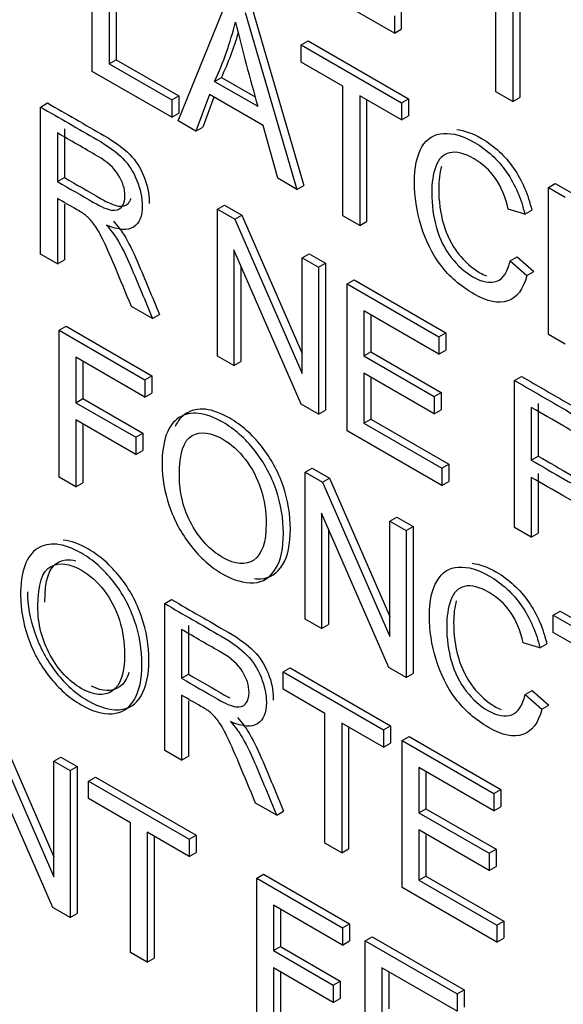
# Model space of a CAD drawing. Header units: inches. Extents: x 1 to 240, y -1 to 159.
# Tile 89 of 111: x 225.119 to 225.395, y 120.398 to 120.898. Entities that reach past the tile are written whole.
import ezdxf

# ---------------------------------------------------------------- set-up
doc = ezdxf.new("R2010")
doc.units = ezdxf.units.IN
doc.header["$MEASUREMENT"] = 0
doc.layers.add('Default', color=7, linetype='Continuous')
doc.layers.add('LAB20180', color=7, linetype='Continuous')

# ---------------------------------------------------------------- blocks, each defined once
blk = doc.blocks.new('SE1')
at = {"layer": 'LAB20180', "color": 7, "linetype": 'Continuous'}
for p, q in [((225.1553905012, 120.871577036), (225.1553905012, 120.9462693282)), ((225.1639119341, 120.9413494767), (225.1639119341, 120.8754532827)), ((225.167447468, 120.9433907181), (225.167447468, 120.8774945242)), ((225.3603352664, 120.8612130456), (225.3603352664, 120.9271589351)), ((225.3688566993, 120.9222390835), (225.3688566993, 120.8562931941)), ((225.3723922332, 120.920197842), (225.3723922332, 120.8583344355)), ((225.308733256, 120.8910054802), (225.268321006, 120.9143375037)), ((225.1989444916, 120.8464311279), (225.223605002, 120.9068856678)), ((225.2330302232, 120.9014440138), (225.2592831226, 120.8115946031)), ((225.2365657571, 120.9034852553), (225.2628186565, 120.8136358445)), ((225.3122687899, 120.90184282), (225.3122687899, 120.8930467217)), ((225.308733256, 120.8998015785), (225.308733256, 120.8910054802)), ((225.308733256, 120.8910054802), (225.3122687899, 120.8930467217)), ((225.261391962, 120.8850693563), (225.2649274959, 120.8871105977)), ((225.2649274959, 120.8871105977), (225.3159269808, 120.8576660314)), ((225.261391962, 120.8763229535), (225.261391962, 120.8850693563)), ((225.261391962, 120.8850693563), (225.3123914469, 120.85562479)), ((225.1639119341, 120.8754532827), (225.167447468, 120.8774945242)), ((225.1639119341, 120.8754532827), (225.1958027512, 120.8570411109)), ((225.167447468, 120.8774945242), (225.1993382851, 120.8590823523)), ((225.2826094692, 120.86407302), (225.261391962, 120.8763229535)), ((225.1958027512, 120.8482450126), (225.1553905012, 120.871577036)), ((225.2174506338, 120.8664584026), (225.2209861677, 120.868499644)), ((225.2174506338, 120.8664584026), (225.2393567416, 120.8538109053)), ((225.2209861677, 120.868499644), (225.2380479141, 120.8586490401)), ((225.2826094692, 120.7981271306), (225.2826094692, 120.86407302)), ((225.3688566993, 120.8562931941), (225.3603352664, 120.8612130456)), ((225.1291376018, 120.8534655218), (225.1326731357, 120.8555067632)), ((225.1958027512, 120.8570411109), (225.1993382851, 120.8590823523)), ((225.1958027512, 120.8570411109), (225.1958027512, 120.8482450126)), ((225.1993382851, 120.8590823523), (225.1993382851, 120.8502862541)), ((225.2148683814, 120.859848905), (225.2079393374, 120.8412379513)), ((225.2171528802, 120.858529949), (225.2114748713, 120.8432791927)), ((225.2421111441, 120.8441202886), (225.2148683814, 120.859848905)), ((225.3123914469, 120.8468783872), (225.2911309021, 120.8591531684)), ((225.2911309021, 120.8591531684), (225.2911309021, 120.793207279)), ((225.294666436, 120.8571119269), (225.294666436, 120.7952485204)), ((225.3123914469, 120.85562479), (225.3159269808, 120.8576660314)), ((225.3123914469, 120.85562479), (225.3123914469, 120.8468783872)), ((225.3159269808, 120.8576660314), (225.3159269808, 120.8489196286)), ((225.3688566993, 120.8562931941), (225.3723922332, 120.8583344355)), ((225.1291376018, 120.7787732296), (225.1291376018, 120.8534655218)), ((225.1958027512, 120.8482450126), (225.1993382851, 120.8502862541)), ((225.2079393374, 120.8412379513), (225.1989444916, 120.8464311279)), ((225.3123914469, 120.8468783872), (225.3159269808, 120.8489196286)), ((225.1411945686, 120.8423374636), (225.1411945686, 120.8176388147)), ((225.2079393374, 120.8412379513), (225.2114748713, 120.8432791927)), ((225.249513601, 120.817235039), (225.2421111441, 120.8441202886)), ((225.1376590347, 120.8402962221), (225.1376590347, 120.8155975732)), ((225.1376590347, 120.8155975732), (225.1411945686, 120.8176388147)), ((225.2592831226, 120.8115946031), (225.249513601, 120.817235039)), ((225.2592831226, 120.8115946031), (225.2628186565, 120.8136358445)), ((225.386932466, 120.8125885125), (225.3904679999, 120.814629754)), ((225.386932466, 120.7378962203), (225.386932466, 120.8125885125)), ((225.386932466, 120.8125885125), (225.3954108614, 120.8076935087)), ((225.3904679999, 120.814629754), (225.3989463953, 120.8097347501)), ((225.1376590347, 120.8070002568), (225.1376590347, 120.773853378)), ((225.1411945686, 120.8041274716), (225.1411945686, 120.7758946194)), ((225.2189999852, 120.8015834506), (225.2225355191, 120.803624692)), ((225.2189999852, 120.7268911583), (225.2189999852, 120.8015834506)), ((225.2189999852, 120.8015834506), (225.2277796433, 120.7965145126)), ((225.2225355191, 120.803624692), (225.2313151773, 120.798555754)), ((225.3749249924, 120.7990464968), (225.3665757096, 120.8015809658)), ((225.3749249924, 120.7990464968), (225.3784605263, 120.8010877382)), ((225.2277796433, 120.7965145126), (225.2313151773, 120.798555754)), ((225.2277796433, 120.7965145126), (225.2619944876, 120.7180205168)), ((225.2313151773, 120.798555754), (225.2619944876, 120.7281728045)), ((225.2911309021, 120.793207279), (225.2826094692, 120.7981271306)), ((225.2911309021, 120.793207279), (225.294666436, 120.7952485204)), ((225.261391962, 120.7024161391), (225.2272201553, 120.7808355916)), ((225.2272201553, 120.7808355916), (225.2272201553, 120.7221452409)), ((225.1376590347, 120.773853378), (225.1291376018, 120.7787732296)), ((225.1376590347, 120.773853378), (225.1411945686, 120.7758946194)), ((225.2619944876, 120.776760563), (225.2655300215, 120.7788018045)), ((225.2619944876, 120.7180205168), (225.2619944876, 120.776760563)), ((225.2619944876, 120.776760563), (225.2701716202, 120.7720394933)), ((225.2655300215, 120.7788018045), (225.2737071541, 120.7740807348)), ((225.367479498, 120.7753169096), (225.3710150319, 120.7773581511)), ((225.3710150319, 120.7773581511), (225.3795364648, 120.7699535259)), ((225.2307556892, 120.7727220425), (225.2307556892, 120.7241864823)), ((225.2701716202, 120.7720394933), (225.2737071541, 120.7740807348)), ((225.2701716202, 120.7720394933), (225.2701716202, 120.6973472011)), ((225.2737071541, 120.7740807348), (225.2737071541, 120.6993884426)), ((225.367479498, 120.7753169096), (225.3760009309, 120.7679122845)), ((225.2847613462, 120.7636161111), (225.2882968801, 120.7656573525)), ((225.2882968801, 120.7656573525), (225.3349065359, 120.7387472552)), ((225.3760009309, 120.7679122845), (225.3795364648, 120.7699535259)), ((225.2847613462, 120.6889238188), (225.2847613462, 120.7636161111)), ((225.2847613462, 120.7636161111), (225.331371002, 120.7367060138)), ((225.1859901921, 120.7459493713), (225.1752738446, 120.7521364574)), ((225.1859901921, 120.7459493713), (225.189525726, 120.7479906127)), ((225.331371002, 120.7279099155), (225.2932397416, 120.7499250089)), ((225.2932397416, 120.7499250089), (225.2932397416, 120.7269657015)), ((225.2967752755, 120.7478837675), (225.2967752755, 120.729006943)), ((225.1385843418, 120.7400505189), (225.1421198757, 120.7420917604)), ((225.1421198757, 120.7420917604), (225.1856738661, 120.7169458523)), ((225.1385843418, 120.6653582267), (225.1385843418, 120.7400505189)), ((225.1385843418, 120.7400505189), (225.1821383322, 120.7149046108)), ((225.331371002, 120.7367060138), (225.3349065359, 120.7387472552)), ((225.331371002, 120.7367060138), (225.331371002, 120.7279099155)), ((225.3349065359, 120.7387472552), (225.3349065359, 120.7299511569)), ((225.3954108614, 120.7330012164), (225.386932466, 120.7378962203)), ((225.1821383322, 120.7061085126), (225.1470627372, 120.7263594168)), ((225.1470627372, 120.7263594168), (225.1470627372, 120.703251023)), ((225.2272201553, 120.7221452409), (225.2189999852, 120.7268911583)), ((225.2932397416, 120.7269657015), (225.2967752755, 120.729006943)), ((225.2932397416, 120.7269657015), (225.3289178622, 120.706366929)), ((225.2967752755, 120.729006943), (225.3324533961, 120.7084081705)), ((225.331371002, 120.7279099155), (225.3349065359, 120.7299511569)), ((225.1505982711, 120.7243181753), (225.1505982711, 120.7052922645)), ((225.2272201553, 120.7221452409), (225.2307556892, 120.7241864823)), ((225.1821383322, 120.7149046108), (225.1856738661, 120.7169458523)), ((225.1856738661, 120.7169458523), (225.1856738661, 120.708149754)), ((225.3289178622, 120.6976205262), (225.2932397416, 120.7182192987)), ((225.2932397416, 120.7182192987), (225.2932397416, 120.6927752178)), ((225.2967752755, 120.7161780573), (225.2967752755, 120.6948164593)), ((225.3697604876, 120.7145418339), (225.3732960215, 120.7165830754)), ((225.1821383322, 120.7149046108), (225.1821383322, 120.7061085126)), ((225.3697604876, 120.6398495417), (225.3697604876, 120.7145418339)), ((225.1821383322, 120.7061085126), (225.1856738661, 120.708149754)), ((225.3289178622, 120.706366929), (225.3324533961, 120.7084081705)), ((225.3289178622, 120.706366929), (225.3289178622, 120.6976205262)), ((225.3324533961, 120.7084081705), (225.3324533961, 120.6996617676)), ((225.1470627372, 120.703251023), (225.1505982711, 120.7052922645)), ((225.1470627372, 120.703251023), (225.1774472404, 120.6857085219)), ((225.1505982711, 120.7052922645), (225.1809827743, 120.6877497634)), ((225.2701716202, 120.6973472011), (225.261391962, 120.7024161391)), ((225.3782819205, 120.700825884), (225.3782819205, 120.6740400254)), ((225.3818174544, 120.7028671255), (225.3818174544, 120.6760812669)), ((225.2701716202, 120.6973472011), (225.2737071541, 120.6993884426)), ((225.3289178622, 120.6976205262), (225.3324533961, 120.6996617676)), ((225.1774472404, 120.6769124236), (225.1470627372, 120.6944549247)), ((225.1470627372, 120.6944549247), (225.1470627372, 120.6604632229)), ((225.1505982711, 120.6924136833), (225.1505982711, 120.6625044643)), ((225.2932397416, 120.6927752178), (225.2967752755, 120.6948164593)), ((225.2932397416, 120.6927752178), (225.3328773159, 120.6698904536)), ((225.2967752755, 120.6948164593), (225.3364128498, 120.6719316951)), ((225.1774472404, 120.6857085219), (225.1809827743, 120.6877497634)), ((225.1774472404, 120.6857085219), (225.1774472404, 120.6769124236)), ((225.1809827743, 120.6877497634), (225.1809827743, 120.6789536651)), ((225.3328773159, 120.6611440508), (225.2847613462, 120.6889238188)), ((225.1774472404, 120.6769124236), (225.1809827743, 120.6789536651)), ((225.3782819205, 120.6740400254), (225.3818174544, 120.6760812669)), ((225.3328773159, 120.6698904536), (225.3364128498, 120.6719316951)), ((225.3364128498, 120.6719316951), (225.3364128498, 120.6631852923)), ((225.1470627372, 120.6604632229), (225.1385843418, 120.6653582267)), ((225.2635223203, 120.6679175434), (225.2670578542, 120.6699587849)), ((225.2635223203, 120.5932252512), (225.2635223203, 120.6679175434)), ((225.2635223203, 120.6679175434), (225.2723019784, 120.6628486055)), ((225.2670578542, 120.6699587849), (225.2758375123, 120.6648898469)), ((225.3328773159, 120.6698904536), (225.3328773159, 120.6611440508)), ((225.3818174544, 120.6672851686), (225.3818174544, 120.6369709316)), ((225.1470627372, 120.6604632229), (225.1505982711, 120.6625044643)), ((225.2723019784, 120.6628486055), (225.2758375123, 120.6648898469)), ((225.2723019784, 120.6628486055), (225.3064737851, 120.5843794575)), ((225.2758375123, 120.6648898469), (225.3064737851, 120.5945393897)), ((225.3328773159, 120.6611440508), (225.3364128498, 120.6631852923)), ((225.3782819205, 120.6652439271), (225.3782819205, 120.6349296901)), ((225.3059142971, 120.568750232), (225.2716994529, 120.6471945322)), ((225.2716994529, 120.6471945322), (225.2716994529, 120.5885041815)), ((225.3064737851, 120.6431195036), (225.310009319, 120.6451607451)), ((225.3064737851, 120.5843794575), (225.3064737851, 120.6431195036)), ((225.3064737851, 120.6431195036), (225.3146939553, 120.6383735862)), ((225.310009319, 120.6451607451), (225.3182294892, 120.6404148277)), ((225.3146939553, 120.6383735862), (225.3182294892, 120.6404148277)), ((225.3182294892, 120.6404148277), (225.3182294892, 120.5657225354)), ((225.2752349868, 120.6390886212), (225.2752349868, 120.590545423)), ((225.3146939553, 120.6383735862), (225.3146939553, 120.563681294)), ((225.3782819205, 120.6349296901), (225.3697604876, 120.6398495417)), ((225.3782819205, 120.6349296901), (225.3818174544, 120.6369709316)), ((225.1921445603, 120.6011665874), (225.1956800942, 120.6032078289)), ((225.1921445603, 120.5264742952), (225.1921445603, 120.6011665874)), ((225.389364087, 120.5952627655), (225.392899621, 120.597304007)), ((225.392899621, 120.597304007), (225.4439421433, 120.5678345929)), ((225.2716994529, 120.5885041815), (225.2635223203, 120.5932252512)), ((225.2716994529, 120.5885041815), (225.2752349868, 120.590545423)), ((225.389364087, 120.5864666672), (225.389364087, 120.5952627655)), ((225.389364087, 120.5952627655), (225.4404066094, 120.5657933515)), ((225.2006659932, 120.5879972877), (225.2006659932, 120.5632489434)), ((225.2042015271, 120.5900385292), (225.2042015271, 120.5652901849)), ((225.4106246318, 120.574191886), (225.389364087, 120.5864666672)), ((225.3825641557, 120.5786644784), (225.374214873, 120.5811989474)), ((225.3825641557, 120.5786644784), (225.3860996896, 120.5807057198)), ((225.2006659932, 120.5632489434), (225.2042015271, 120.5652901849)), ((225.2522680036, 120.5664543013), (225.2558035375, 120.5684955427)), ((225.2522680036, 120.557658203), (225.2522680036, 120.5664543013)), ((225.2522680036, 120.5664543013), (225.3032674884, 120.537009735)), ((225.2558035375, 120.5684955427), (225.3068030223, 120.5390509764)), ((225.3146939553, 120.563681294), (225.3059142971, 120.568750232)), ((225.3146939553, 120.563681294), (225.3182294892, 120.5657225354)), ((225.2735285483, 120.5453834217), (225.2522680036, 120.557658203)), ((225.3751186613, 120.5549845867), (225.3786541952, 120.5570258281)), ((225.3786541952, 120.5570258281), (225.3871325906, 120.5496460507)), ((225.2006659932, 120.554651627), (225.2006659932, 120.5215544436)), ((225.2042015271, 120.5517840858), (225.2042015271, 120.5235956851)), ((225.3751186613, 120.5549845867), (225.3835970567, 120.5476048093)), ((225.2735285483, 120.4794872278), (225.2735285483, 120.5453834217)), ((225.3835970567, 120.5476048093), (225.3871325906, 120.5496460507)), ((225.1017226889, 120.540838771), (225.1359375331, 120.4623447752)), ((225.1052582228, 120.5428800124), (225.1359375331, 120.4724970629)), ((225.3032674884, 120.5282136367), (225.2820069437, 120.5404884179)), ((225.2820069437, 120.5404884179), (225.2820069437, 120.474592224)), ((225.2855424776, 120.5384471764), (225.2855424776, 120.4766334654)), ((225.3032674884, 120.537009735), (225.3068030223, 120.5390509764)), ((225.3032674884, 120.537009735), (225.3032674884, 120.5282136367)), ((225.3068030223, 120.5390509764), (225.3068030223, 120.5302548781)), ((225.3126927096, 120.5315680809), (225.3162282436, 120.5336093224)), ((225.3126927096, 120.4568757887), (225.3126927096, 120.5315680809)), ((225.3126927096, 120.5315680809), (225.3593023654, 120.5046579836)), ((225.3162282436, 120.5336093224), (225.3628378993, 120.5066992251)), ((225.2006659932, 120.5215544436), (225.1921445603, 120.5264742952)), ((225.3032674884, 120.5282136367), (225.3068030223, 120.5302548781)), ((225.1353350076, 120.4467403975), (225.1011632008, 120.52515985)), ((225.1359375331, 120.5210848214), (225.139473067, 120.5231260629)), ((225.1359375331, 120.4623447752), (225.1359375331, 120.5210848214)), ((225.1359375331, 120.5210848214), (225.1441146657, 120.5163637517)), ((225.139473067, 120.5231260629), (225.1476501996, 120.5184049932)), ((225.2006659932, 120.5215544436), (225.2042015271, 120.5235956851)), ((225.1441146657, 120.5163637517), (225.1476501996, 120.5184049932)), ((225.1441146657, 120.5163637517), (225.1441146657, 120.4416714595)), ((225.1476501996, 120.5184049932), (225.1476501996, 120.443712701)), ((225.3593023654, 120.4958618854), (225.321171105, 120.5178769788)), ((225.321171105, 120.5178769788), (225.321171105, 120.4949176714)), ((225.3247066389, 120.5158357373), (225.3247066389, 120.4969589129)), ((225.153539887, 120.5109220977), (225.1570754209, 120.5129633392)), ((225.153539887, 120.5021259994), (225.153539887, 120.5109220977)), ((225.153539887, 120.5109220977), (225.2045393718, 120.4814775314)), ((225.1570754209, 120.5129633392), (225.2080749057, 120.4835187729)), ((225.3593023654, 120.5046579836), (225.3628378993, 120.5066992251)), ((225.3628378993, 120.5066992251), (225.3628378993, 120.4979031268)), ((225.1748004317, 120.4898512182), (225.153539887, 120.5021259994)), ((225.3593023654, 120.5046579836), (225.3593023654, 120.4958618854)), ((225.2489971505, 120.4936504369), (225.2382808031, 120.499837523)), ((225.2489971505, 120.4936504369), (225.2525326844, 120.4956916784)), ((225.321171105, 120.4949176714), (225.3247066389, 120.4969589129)), ((225.3247066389, 120.4969589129), (225.3603847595, 120.4763601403)), ((225.3593023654, 120.4958618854), (225.3628378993, 120.4979031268)), ((225.321171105, 120.4949176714), (225.3568492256, 120.4743188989)), ((225.1748004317, 120.4239550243), (225.1748004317, 120.4898512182)), ((225.3568492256, 120.4655724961), (225.321171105, 120.4861712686)), ((225.321171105, 120.4861712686), (225.321171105, 120.4607271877)), ((225.2045393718, 120.4726814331), (225.1832788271, 120.4849562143)), ((225.1832788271, 120.4849562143), (225.1832788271, 120.4190600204)), ((225.186814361, 120.4829149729), (225.186814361, 120.4211012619)), ((225.2045393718, 120.4814775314), (225.2080749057, 120.4835187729)), ((225.2045393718, 120.4814775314), (225.2045393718, 120.4726814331)), ((225.2080749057, 120.4835187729), (225.2080749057, 120.4747226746)), ((225.3247066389, 120.4841300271), (225.3247066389, 120.4627684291)), ((225.2820069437, 120.474592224), (225.2735285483, 120.4794872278)), ((225.2820069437, 120.474592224), (225.2855424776, 120.4766334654)), ((225.3568492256, 120.4743188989), (225.3603847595, 120.4763601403)), ((225.3603847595, 120.4763601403), (225.3603847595, 120.4676137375)), ((225.2045393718, 120.4726814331), (225.2080749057, 120.4747226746)), ((225.3568492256, 120.4743188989), (225.3568492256, 120.4655724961)), ((225.3568492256, 120.4655724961), (225.3603847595, 120.4676137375)), ((225.2388402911, 120.4616738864), (225.242375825, 120.4637151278)), ((225.2388402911, 120.3869815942), (225.2388402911, 120.4616738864)), ((225.2388402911, 120.4616738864), (225.2824373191, 120.4365031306)), ((225.242375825, 120.4637151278), (225.285972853, 120.438544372)), ((225.321171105, 120.4607271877), (225.3247066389, 120.4627684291)), ((225.321171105, 120.4607271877), (225.3608086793, 120.4378424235)), ((225.3247066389, 120.4627684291), (225.3643442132, 120.439883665)), ((225.3608086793, 120.4290960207), (225.3126927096, 120.4568757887)), ((225.1441146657, 120.4416714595), (225.1353350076, 120.4467403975)), ((225.2824373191, 120.4277070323), (225.247361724, 120.4479579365)), ((225.247361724, 120.4479579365), (225.247361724, 120.4248495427)), ((225.2508972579, 120.4459166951), (225.2508972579, 120.4268907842)), ((225.1441146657, 120.4416714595), (225.1476501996, 120.443712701)), ((225.2824373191, 120.4365031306), (225.285972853, 120.438544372)), ((225.2824373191, 120.4365031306), (225.2824373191, 120.4277070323)), ((225.285972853, 120.438544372), (225.285972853, 120.4297482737)), ((225.3608086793, 120.4378424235), (225.3643442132, 120.439883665)), ((225.3608086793, 120.4378424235), (225.3608086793, 120.4290960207)), ((225.3643442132, 120.439883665), (225.3643442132, 120.4311372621)), ((225.2939713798, 120.4298439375), (225.2975069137, 120.431885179)), ((225.2975069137, 120.431885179), (225.3441165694, 120.4049750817)), ((225.3608086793, 120.4290960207), (225.3643442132, 120.4311372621)), ((225.247361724, 120.4248495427), (225.2508972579, 120.4268907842)), ((225.2508972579, 120.4268907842), (225.2812387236, 120.4093731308)), ((225.2824373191, 120.4277070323), (225.285972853, 120.4297482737)), ((225.2939713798, 120.3551516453), (225.2939713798, 120.4298439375)), ((225.2939713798, 120.4298439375), (225.3405810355, 120.4029338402)), ((225.1832788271, 120.4190600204), (225.1748004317, 120.4239550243)), ((225.1832788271, 120.4190600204), (225.186814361, 120.4211012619)), ((225.247361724, 120.4248495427), (225.2777031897, 120.4073318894)), ((225.2777031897, 120.3985357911), (225.247361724, 120.4160534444)), ((225.247361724, 120.4160534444), (225.247361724, 120.3820617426)), ((225.3405810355, 120.3941377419), (225.3024497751, 120.4161528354)), ((225.3024497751, 120.4161528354), (225.3024497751, 120.393193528)), ((225.2508972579, 120.414012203), (225.2508972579, 120.384102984)), ((225.305985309, 120.4141115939), (225.305985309, 120.3952347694)), ((225.2777031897, 120.4073318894), (225.2812387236, 120.4093731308)), ((225.2777031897, 120.4073318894), (225.2777031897, 120.3985357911)), ((225.2812387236, 120.4093731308), (225.2812387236, 120.4005770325)), ((225.2777031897, 120.3985357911), (225.2812387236, 120.4005770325)), ((225.3405810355, 120.4029338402), (225.3441165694, 120.4049750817)), ((225.3405810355, 120.4029338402), (225.3405810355, 120.3941377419)), ((225.3441165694, 120.4049750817), (225.3441165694, 120.3961789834))]:
    blk.add_line(p, q, dxfattribs=at)
for centre, radius, start, end in [((225.0722093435, 120.9343750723), 0.1603362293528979, 334.9386130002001, 346.3817196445), ((226.8278865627, 121.2966914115), 1.64911192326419, 194.0398056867, 195.5784163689), ((225.0757448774, 120.9364163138), 0.1603362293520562, 334.9386130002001, 343.638440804)]:
    blk.add_arc(centre, radius, start, end, dxfattribs=at)
for points, knots in [([(225.1326731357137, 120.8555067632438), (225.1422131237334, 120.8499988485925), (225.151753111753, 120.8444909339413), (225.1612930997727, 120.8389830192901), (225.1670601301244, 120.8356534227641), (225.1714069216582, 120.8324480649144), (225.1774321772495, 120.8262858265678), (225.1797992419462, 120.8225835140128), (225.1816068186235, 120.8181109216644), (225.183395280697, 120.8136856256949), (225.1842751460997, 120.8094142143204), (225.1842751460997, 120.8050420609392), (225.1842705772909, 120.8047503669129), (225.1842614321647, 120.804464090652)], [0, 0, 0, 0, 0.3185882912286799, 0.3185882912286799, 0.3185882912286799, 0.4463568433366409, 0.4463568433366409, 0.5741253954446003, 0.5741253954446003, 0.5741253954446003, 0.6848871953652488, 0.6848871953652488, 0.6929632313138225, 0.6929632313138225, 0.6929632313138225, 0.6929632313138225]), ([(225.1291376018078, 120.8534655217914), (225.1386775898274, 120.8479576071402), (225.1482175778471, 120.842449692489), (225.1577575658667, 120.8369417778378), (225.1635245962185, 120.8336121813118), (225.1678713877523, 120.8304068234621), (225.1738966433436, 120.8242445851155), (225.1762637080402, 120.8205422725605), (225.1780712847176, 120.8160696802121), (225.1798597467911, 120.8116443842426), (225.1807396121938, 120.8073729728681), (225.1807396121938, 120.7979805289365), (225.1792763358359, 120.7944024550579), (225.1763067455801, 120.7924891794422), (225.1733156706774, 120.7905620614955), (225.1687751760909, 120.7908740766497), (225.1625347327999, 120.7934830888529)], [0, 0, 0, 0, 0.3185882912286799, 0.3185882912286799, 0.3185882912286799, 0.4463568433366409, 0.4463568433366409, 0.5741253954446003, 0.5741253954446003, 0.5741253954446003, 0.6848871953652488, 0.6848871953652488, 0.8294178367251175, 0.8294178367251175, 0.8294178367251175, 1, 1, 1, 1]), ([(225.3404070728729, 120.8419978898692), (225.3442860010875, 120.8416120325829), (225.3484860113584, 120.8401104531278), (225.3594379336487, 120.8337873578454), (225.3648606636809, 120.8287184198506), (225.3692504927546, 120.8224070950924), (225.3736886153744, 120.8160263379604), (225.3767390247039, 120.8089396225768), (225.3784605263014, 120.8010877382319)], [0.7283854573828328, 0.7283854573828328, 0.7283854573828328, 0.7283854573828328, 0.7991981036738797, 0.7991981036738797, 0.9025355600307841, 0.9025355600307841, 0.9025355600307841, 1, 1, 1, 1]), ([(225.1376590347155, 120.815597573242), (225.1437847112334, 120.8120609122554), (225.1499103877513, 120.8085242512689), (225.1560360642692, 120.8049875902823), (225.1599094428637, 120.8027512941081), (225.1630081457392, 120.8014095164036), (225.165203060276, 120.8010864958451), (225.1673838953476, 120.8007655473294), (225.1690764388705, 120.8012355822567), (225.1702384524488, 120.8026519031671), (225.1713808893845, 120.8040443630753), (225.1719599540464, 120.8059318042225), (225.1719599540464, 120.811895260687), (225.170840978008, 120.8154236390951), (225.1686030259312, 120.8190017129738), (225.1663892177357, 120.8225411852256), (225.1628790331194, 120.8257354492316), (225.1581018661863, 120.8284935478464), (225.1512875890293, 120.8324277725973), (225.1444733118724, 120.8363619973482), (225.1376590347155, 120.840296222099)], [0, 0, 0, 0, 0.2285995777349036, 0.2285995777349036, 0.2285995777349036, 0.3441699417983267, 0.3441699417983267, 0.3441699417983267, 0.4246337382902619, 0.4246337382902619, 0.4246337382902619, 0.4991180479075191, 0.4991180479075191, 0.6070442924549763, 0.6070442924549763, 0.6070442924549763, 0.7457457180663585, 0.7457457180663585, 0.7457457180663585, 1, 1, 1, 1]), ([(225.3760009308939, 120.7679122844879), (225.3741933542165, 120.7608555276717), (225.3709655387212, 120.7565071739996), (225.3663174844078, 120.754966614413), (225.3616485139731, 120.753419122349), (225.3559884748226, 120.7545193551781), (225.3423025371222, 120.7624209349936), (225.3366646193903, 120.7673159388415), (225.3322747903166, 120.7731303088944), (225.3279152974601, 120.7789044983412), (225.3246141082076, 120.7855541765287), (225.3200521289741, 120.8006119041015), (225.3189331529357, 120.8079171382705), (225.3189331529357, 120.8228257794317), (225.3202242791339, 120.8288389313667), (225.3227634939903, 120.8331872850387), (225.3252941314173, 120.8375209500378), (225.3290039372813, 120.8397222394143), (225.3337380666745, 120.8400204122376), (225.3384539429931, 120.8403174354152), (225.3437227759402, 120.8387780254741), (225.3559023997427, 120.8317461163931), (225.361325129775, 120.8266771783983), (225.3657149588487, 120.8203658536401), (225.3701530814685, 120.8139850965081), (225.3732034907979, 120.8068983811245), (225.3749249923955, 120.7990464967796)], [0, 0, 0, 0, 0.1098015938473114, 0.1098015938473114, 0.1098015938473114, 0.2114996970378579, 0.2114996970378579, 0.3171092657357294, 0.3171092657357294, 0.3171092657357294, 0.4141821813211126, 0.4141821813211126, 0.5112550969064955, 0.5112550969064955, 0.6164174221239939, 0.6164174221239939, 0.6164174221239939, 0.7088633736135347, 0.7088633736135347, 0.7088633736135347, 0.7991981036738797, 0.7991981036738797, 0.9025355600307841, 0.9025355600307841, 0.9025355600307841, 1, 1, 1, 1]), ([(225.3665757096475, 120.801580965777), (225.3650693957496, 120.8078674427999), (225.3629175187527, 120.8130357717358), (225.3600340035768, 120.8171853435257), (225.3571781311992, 120.8212951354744), (225.3535783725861, 120.8246396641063), (225.3442822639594, 120.8300067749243), (225.3401506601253, 120.831000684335), (225.333436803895, 120.8294104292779), (225.3311127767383, 120.8270250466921), (225.3297355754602, 120.8231984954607), (225.3283629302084, 120.8193846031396), (225.3277128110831, 120.8149738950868), (225.3277128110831, 120.8036930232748), (225.328530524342, 120.7976550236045), (225.3317153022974, 120.7863741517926), (225.3342114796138, 120.7813549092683), (225.3376114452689, 120.7770562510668), (225.3409796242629, 120.7727977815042), (225.3446265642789, 120.7695273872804), (225.3533631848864, 120.7644832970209), (225.3574087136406, 120.7637378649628), (225.3607656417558, 120.7649802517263), (225.3640968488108, 120.7662131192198), (225.3663174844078, 120.7697261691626), (225.3674794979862, 120.775316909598)], [0, 0, 0, 0, 0.09690349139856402, 0.09690349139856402, 0.09690349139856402, 0.1837372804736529, 0.1837372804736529, 0.2844644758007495, 0.2844644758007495, 0.385191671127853, 0.385191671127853, 0.385191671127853, 0.471434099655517, 0.471434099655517, 0.5829394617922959, 0.5829394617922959, 0.6944448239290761, 0.6944448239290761, 0.6944448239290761, 0.7821036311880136, 0.7821036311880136, 0.8878658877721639, 0.8878658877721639, 0.8878658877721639, 1, 1, 1, 1]), ([(225.3326383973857, 120.8232612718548), (225.3316978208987, 120.8199248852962), (225.3312483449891, 120.8161860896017), (225.3312483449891, 120.8057342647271), (225.3320660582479, 120.7996962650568), (225.3352508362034, 120.7884153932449), (225.3377470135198, 120.7833961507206), (225.3411469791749, 120.7790974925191), (225.3445151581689, 120.7748390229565), (225.3481620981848, 120.7715686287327), (225.3532879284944, 120.7686092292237), (225.3544106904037, 120.7680558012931), (225.3554904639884, 120.7676219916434)], [0.3997244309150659, 0.3997244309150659, 0.3997244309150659, 0.3997244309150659, 0.471434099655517, 0.471434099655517, 0.5829394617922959, 0.5829394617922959, 0.6944448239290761, 0.6944448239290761, 0.6944448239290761, 0.7821036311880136, 0.7821036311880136, 0.8079261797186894, 0.8079261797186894, 0.8079261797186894, 0.8079261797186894]), ([(225.1411945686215, 120.8176388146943), (225.1473202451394, 120.8141021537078), (225.1534459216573, 120.8105654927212), (225.1595715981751, 120.8070288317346), (225.1634449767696, 120.8047925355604), (225.1665436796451, 120.8034507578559), (225.168738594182, 120.8031277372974), (225.1709194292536, 120.8028067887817), (225.1726119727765, 120.8032768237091), (225.1737739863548, 120.8046931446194), (225.1743573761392, 120.8054042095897), (225.1747938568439, 120.8062443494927), (225.1750813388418, 120.8072205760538)], [0, 0, 0, 0, 0.2285995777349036, 0.2285995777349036, 0.2285995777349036, 0.3441699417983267, 0.3441699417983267, 0.3441699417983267, 0.4246337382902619, 0.4246337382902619, 0.4246337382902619, 0.4626694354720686, 0.4626694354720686, 0.4626694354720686, 0.4626694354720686]), ([(225.1752738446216, 120.7521364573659), (225.1724333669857, 120.7589613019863), (225.1695928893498, 120.7657861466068), (225.1667524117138, 120.7726109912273), (225.1642890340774, 120.7785297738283), (225.1621904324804, 120.7831464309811), (225.1605550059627, 120.7864760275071), (225.1589361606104, 120.7897718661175), (225.1574993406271, 120.7922655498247), (225.156208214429, 120.793955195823), (225.1549478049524, 120.7956046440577), (225.1536689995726, 120.7970114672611), (225.1523348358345, 120.7981793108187), (225.151365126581, 120.7990281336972), (225.1497525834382, 120.8000180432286), (225.1475576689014, 120.8012852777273), (225.1442581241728, 120.8031902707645), (225.1409585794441, 120.8050952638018), (225.1376590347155, 120.8070002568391)], [0, 0, 0, 0, 0.3071756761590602, 0.3071756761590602, 0.3071756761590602, 0.5164031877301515, 0.5164031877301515, 0.5164031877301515, 0.6347908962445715, 0.6347908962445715, 0.6347908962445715, 0.7168114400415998, 0.7168114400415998, 0.7168114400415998, 0.8091827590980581, 0.8091827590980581, 0.8091827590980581, 1, 1, 1, 1]), ([(225.1660702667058, 120.7955243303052), (225.1683512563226, 120.7929650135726), (225.1700727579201, 120.7907287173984), (225.1712347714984, 120.7888154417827), (225.1737158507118, 120.7847303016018), (225.1760980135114, 120.7800441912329), (225.1783359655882, 120.7747764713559), (225.1821248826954, 120.7658580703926), (225.1857958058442, 120.7569192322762), (225.1895257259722, 120.7479906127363)], [0, 0, 0, 0, 0.1601918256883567, 0.1601918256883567, 0.1601918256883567, 0.4533704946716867, 0.4533704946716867, 0.4533704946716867, 1, 1, 1, 1]), ([(225.1625347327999, 120.7934830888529), (225.1648157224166, 120.7909237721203), (225.1665372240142, 120.7886874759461), (225.1676992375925, 120.7867742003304), (225.1701803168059, 120.7826890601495), (225.1725624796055, 120.7780029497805), (225.1748004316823, 120.7727352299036), (225.1785893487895, 120.7638168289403), (225.1822602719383, 120.7548779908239), (225.1859901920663, 120.745949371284)], [0, 0, 0, 0, 0.1601918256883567, 0.1601918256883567, 0.1601918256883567, 0.4533704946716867, 0.4533704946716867, 0.4533704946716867, 1, 1, 1, 1]), ([(225.3732960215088, 120.7165830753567), (225.3814301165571, 120.711886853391), (225.3895642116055, 120.7071906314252), (225.3976983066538, 120.7024944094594), (225.4020020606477, 120.7000096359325), (225.405272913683, 120.6978727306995), (225.4075108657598, 120.6960836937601), (225.4106778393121, 120.6935519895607), (225.4133639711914, 120.6909153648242), (225.4155158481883, 120.6879833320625), (225.4176877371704, 120.6850240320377), (225.4193892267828, 120.6816223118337), (225.4206803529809, 120.6777957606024), (225.4219965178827, 120.6738950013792), (225.4226600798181, 120.6701426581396), (225.4226600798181, 120.6601041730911), (225.4208955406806, 120.6557061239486), (225.4174094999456, 120.653345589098), (225.4150899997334, 120.6517749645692), (225.4115591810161, 120.6518724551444), (225.4068063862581, 120.6536284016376)], [0, 0, 0, 0, 0.2169706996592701, 0.2169706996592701, 0.2169706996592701, 0.3045215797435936, 0.3045215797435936, 0.3045215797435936, 0.3810967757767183, 0.3810967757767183, 0.3810967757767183, 0.4539654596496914, 0.4539654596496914, 0.4539654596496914, 0.5335386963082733, 0.5335386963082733, 0.6711788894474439, 0.6711788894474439, 0.6711788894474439, 0.7905286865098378, 0.7905286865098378, 0.7905286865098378, 0.7905286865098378]), ([(225.3697604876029, 120.7145418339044), (225.3778945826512, 120.7098456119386), (225.3860286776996, 120.7051493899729), (225.3941627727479, 120.7004531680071), (225.3984665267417, 120.6979683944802), (225.401737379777, 120.6958314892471), (225.4039753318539, 120.6940424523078), (225.4071423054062, 120.6915107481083), (225.4098284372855, 120.6888741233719), (225.4119803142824, 120.6859420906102), (225.4141522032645, 120.6829827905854), (225.4158536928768, 120.6795810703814), (225.417144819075, 120.6757545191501), (225.4184609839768, 120.6718537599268), (225.4191245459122, 120.6681014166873), (225.4191245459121, 120.6580629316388), (225.4173600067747, 120.6536648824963), (225.4138739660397, 120.6513043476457), (225.4103467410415, 120.648915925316), (225.4040183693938, 120.6503849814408), (225.3948513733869, 120.655677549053), (225.3893282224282, 120.6588663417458), (225.3838050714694, 120.6620551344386), (225.3782819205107, 120.6652439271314)], [0, 0, 0, 0, 0.2169706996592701, 0.2169706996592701, 0.2169706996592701, 0.3045215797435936, 0.3045215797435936, 0.3045215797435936, 0.3810967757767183, 0.3810967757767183, 0.3810967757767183, 0.4539654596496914, 0.4539654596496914, 0.4539654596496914, 0.5335386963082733, 0.5335386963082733, 0.6711788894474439, 0.6711788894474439, 0.6711788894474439, 0.8526721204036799, 0.8526721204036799, 0.8526721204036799, 1, 1, 1, 1]), ([(225.2377080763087, 120.6138701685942), (225.2387575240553, 120.6137727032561), (225.2397899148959, 120.6137505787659), (225.2408049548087, 120.6138029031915), (225.2456251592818, 120.6140513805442), (225.2493354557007, 120.6164517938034), (225.2519947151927, 120.6208596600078), (225.2546630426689, 120.6252825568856), (225.255954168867, 120.6312957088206), (225.255954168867, 120.6463534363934), (225.2547060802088, 120.6537332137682), (225.2497137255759, 120.6683436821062), (225.2460555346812, 120.675077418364), (225.2365012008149, 120.6871534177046), (225.2311645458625, 120.6918744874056), (225.2161014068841, 120.7005711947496), (225.2086761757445, 120.7014042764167), (225.202931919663, 120.6976888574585), (225.2006565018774, 120.6962171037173), (225.1988299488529, 120.6940621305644), (225.1974549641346, 120.6912223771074)], [0.3093671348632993, 0.3093671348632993, 0.3093671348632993, 0.3093671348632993, 0.3255192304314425, 0.3255192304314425, 0.3255192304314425, 0.4059946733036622, 0.4059946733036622, 0.4059946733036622, 0.4908146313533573, 0.4908146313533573, 0.5739714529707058, 0.5739714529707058, 0.6571282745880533, 0.6571282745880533, 0.7402850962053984, 0.7402850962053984, 0.8665159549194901, 0.8665159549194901, 0.8665159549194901, 0.9195789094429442, 0.9195789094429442, 0.9195789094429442, 0.9195789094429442]), ([(225.3782819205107, 120.6740400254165), (225.383862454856, 120.67081810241), (225.3894429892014, 120.6675961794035), (225.3950235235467, 120.664374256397), (225.4005753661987, 120.6611688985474), (225.4044917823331, 120.6601004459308), (225.4091398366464, 120.6621876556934), (225.4103018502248, 120.6648463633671), (225.4103018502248, 120.6723503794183), (225.4096132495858, 120.6754314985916), (225.4082790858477, 120.6784380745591), (225.406931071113, 120.6814758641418), (225.4050943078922, 120.6839542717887), (225.4028563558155, 120.6859917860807), (225.4014023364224, 120.687315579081), (225.3987247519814, 120.6890232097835), (225.3948513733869, 120.6912595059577), (225.3893282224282, 120.6944482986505), (225.3838050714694, 120.6976370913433), (225.3782819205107, 120.7008258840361)], [0, 0, 0, 0, 0.2155632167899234, 0.2155632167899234, 0.2155632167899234, 0.3555705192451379, 0.3555705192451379, 0.4955778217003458, 0.4955778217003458, 0.5958103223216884, 0.5958103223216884, 0.5958103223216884, 0.6830871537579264, 0.6830871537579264, 0.6830871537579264, 0.7866321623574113, 0.7866321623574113, 0.7866321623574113, 1, 1, 1, 1]), ([(225.1907888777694, 120.6715453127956), (225.1907888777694, 120.6839194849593), (225.1936723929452, 120.6919453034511), (225.199396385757, 120.6956476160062), (225.2051406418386, 120.6993630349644), (225.2125658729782, 120.6985299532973), (225.2276290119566, 120.6898332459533), (225.2329656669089, 120.6851121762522), (225.2425200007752, 120.6730361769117), (225.24617819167, 120.6663024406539), (225.2511705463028, 120.6516919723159), (225.2524186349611, 120.6443121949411), (225.2524186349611, 120.6292544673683), (225.2511275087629, 120.6232413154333), (225.2484591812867, 120.6188184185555), (225.2457999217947, 120.6144105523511), (225.2420896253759, 120.6120101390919), (225.2372694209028, 120.6117616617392), (225.2324311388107, 120.6115122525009), (225.2271986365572, 120.6129543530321), (225.2155354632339, 120.6196880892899), (225.2101127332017, 120.624508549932), (225.2005583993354, 120.6367833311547), (225.1969432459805, 120.6434922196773), (225.1944901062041, 120.6508223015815), (225.1920705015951, 120.6580521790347), (225.1907888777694, 120.6649855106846), (225.1907888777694, 120.6715453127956)], [0, 0, 0, 0, 0.1334840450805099, 0.1334840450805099, 0.1334840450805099, 0.2597149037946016, 0.2597149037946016, 0.3428717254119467, 0.3428717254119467, 0.4260285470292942, 0.4260285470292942, 0.5091853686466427, 0.5091853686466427, 0.5940053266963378, 0.5940053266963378, 0.5940053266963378, 0.6744807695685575, 0.6744807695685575, 0.6744807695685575, 0.751471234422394, 0.751471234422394, 0.8349762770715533, 0.8349762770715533, 0.9184813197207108, 0.9184813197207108, 0.9184813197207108, 1, 1, 1, 1]), ([(225.1996115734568, 120.6662527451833), (225.1996115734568, 120.6572578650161), (225.2016773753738, 120.6490084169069), (225.2100266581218, 120.633851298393), (225.2152772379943, 120.6282357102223), (225.2279733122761, 120.6209056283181), (225.2332669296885, 120.6204832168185), (225.2373985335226, 120.6233158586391), (225.2415283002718, 120.626147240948), (225.2436389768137, 120.6322858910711), (225.2436389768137, 120.6479399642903), (225.242735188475, 120.6537791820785), (225.2392061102, 120.6648612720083), (225.2366238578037, 120.669830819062), (225.2331808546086, 120.6743034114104), (225.2297687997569, 120.6787358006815), (225.225950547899, 120.6822049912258), (225.2216898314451, 120.684714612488), (225.2156656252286, 120.6882629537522), (225.2104570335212, 120.6887647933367), (225.2061102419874, 120.6865036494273), (225.2017419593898, 120.6842313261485), (225.1996115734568, 120.6774342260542), (225.1996115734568, 120.6662527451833)], [0, 0, 0, 0, 0.1188827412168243, 0.1188827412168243, 0.2377654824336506, 0.2377654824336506, 0.3590910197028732, 0.3590910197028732, 0.3590910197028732, 0.493786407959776, 0.493786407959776, 0.578930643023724, 0.578930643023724, 0.6640748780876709, 0.6640748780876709, 0.6640748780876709, 0.7427092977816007, 0.7427092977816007, 0.7427092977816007, 0.8546426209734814, 0.8546426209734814, 0.8546426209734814, 1, 1, 1, 1]), ([(225.3818174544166, 120.6760812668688), (225.3873979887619, 120.6728593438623), (225.3929785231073, 120.6696374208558), (225.3985590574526, 120.6664154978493), (225.3991613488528, 120.6660677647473), (225.3997443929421, 120.6657451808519), (225.4003082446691, 120.6654477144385)], [0, 0, 0, 0, 0.2155632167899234, 0.2155632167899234, 0.2155632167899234, 0.2307519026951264, 0.2307519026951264, 0.2307519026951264, 0.2307519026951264]), ([(225.1189807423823, 120.6050428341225), (225.1189807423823, 120.6174170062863), (225.1218212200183, 120.6254676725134), (225.12758825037, 120.6291451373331), (225.1333133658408, 120.6327958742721), (225.1407577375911, 120.6320274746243), (225.1557778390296, 120.6233556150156), (225.1611575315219, 120.6186096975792), (225.165934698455, 120.612571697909), (225.1707307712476, 120.6065098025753), (225.174327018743, 120.5998248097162), (225.1768662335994, 120.5924947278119), (225.1794140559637, 120.5851397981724), (225.180610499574, 120.5777600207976), (225.180610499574, 120.5627519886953), (225.1792763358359, 120.5567636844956), (225.1740257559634, 120.5478681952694), (225.1702814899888, 120.5455076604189), (225.1654612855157, 120.5452094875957), (225.1606263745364, 120.5449104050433), (225.1553905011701, 120.5464518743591), (225.1437273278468, 120.5531856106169), (225.1383045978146, 120.558006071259), (225.1287502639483, 120.5702808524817), (225.1251351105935, 120.5769897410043), (225.1226389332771, 120.5842949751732), (225.1201511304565, 120.5915757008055), (225.1189807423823, 120.5984830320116), (225.1189807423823, 120.6050428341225)], [0, 0, 0, 0, 0.1334924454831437, 0.1334924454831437, 0.1334924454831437, 0.2565613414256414, 0.2565613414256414, 0.33705189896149, 0.33705189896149, 0.33705189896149, 0.4173166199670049, 0.4173166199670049, 0.4173166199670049, 0.5022707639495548, 0.5022707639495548, 0.5883576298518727, 0.5883576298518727, 0.6744444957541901, 0.6744444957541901, 0.6744444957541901, 0.7513913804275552, 0.7513913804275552, 0.8348491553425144, 0.8348491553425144, 0.9183069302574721, 0.9183069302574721, 0.9183069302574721, 1, 1, 1, 1]), ([(225.1225162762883, 120.6070840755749), (225.1225162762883, 120.6005242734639), (225.1236866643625, 120.5936169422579), (225.126174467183, 120.5863362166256), (225.1286706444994, 120.5790309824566), (225.1322857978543, 120.572322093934), (225.1418401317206, 120.5600473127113), (225.1472628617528, 120.5552268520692), (225.1589260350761, 120.5484931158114), (225.1641619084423, 120.5469516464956), (225.1689968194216, 120.547250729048), (225.1738170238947, 120.5475489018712), (225.1775612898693, 120.5499094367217), (225.1828118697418, 120.5588049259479), (225.1841460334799, 120.5647932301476), (225.1841460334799, 120.5798012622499), (225.1829495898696, 120.5871810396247), (225.1804017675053, 120.5945359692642), (225.1778625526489, 120.6018660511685), (225.1742663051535, 120.6085510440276), (225.169470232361, 120.6146129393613), (225.1646930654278, 120.6206509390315), (225.1593133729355, 120.6253968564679), (225.1487008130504, 120.6315240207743), (225.1444608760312, 120.6330371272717), (225.1406656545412, 120.6333727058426)], [0, 0, 0, 0, 0.08169306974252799, 0.08169306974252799, 0.08169306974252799, 0.1651508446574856, 0.1651508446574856, 0.2486086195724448, 0.2486086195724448, 0.3255555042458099, 0.3255555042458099, 0.3255555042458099, 0.4116423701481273, 0.4116423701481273, 0.4977292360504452, 0.4977292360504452, 0.5826833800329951, 0.5826833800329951, 0.5826833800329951, 0.6629481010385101, 0.6629481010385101, 0.6629481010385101, 0.7434386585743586, 0.7434386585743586, 0.8067744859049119, 0.8067744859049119, 0.8067744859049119, 0.8067744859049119]), ([(225.1277604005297, 120.5997751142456), (225.1277604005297, 120.5907802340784), (225.1298692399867, 120.5825059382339), (225.1382185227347, 120.56734881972), (225.1434260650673, 120.5617580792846), (225.156165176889, 120.5544031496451), (225.1614587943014, 120.5539807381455), (225.1655903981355, 120.5568133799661), (225.169700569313, 120.5596313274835), (225.1717878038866, 120.5658082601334), (225.1717878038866, 120.5814623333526), (225.1709270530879, 120.5872270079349), (225.1691625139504, 120.5928177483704), (225.1674228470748, 120.5983296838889), (225.1647726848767, 120.6033531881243), (225.1613727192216, 120.6078009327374), (225.1579420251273, 120.612288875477), (225.1541424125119, 120.6157025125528), (225.1438564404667, 120.621641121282), (225.1386488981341, 120.6222623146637), (225.1343021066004, 120.6200011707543), (225.1299338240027, 120.6177288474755), (225.1277604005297, 120.6109565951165), (225.1277604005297, 120.5997751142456)], [0, 0, 0, 0, 0.1192129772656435, 0.1192129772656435, 0.2384259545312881, 0.2384259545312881, 0.3592608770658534, 0.3592608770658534, 0.3592608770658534, 0.4977007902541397, 0.4977007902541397, 0.5852120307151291, 0.5852120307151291, 0.5852120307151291, 0.6641161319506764, 0.6641161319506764, 0.6641161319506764, 0.7429907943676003, 0.7429907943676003, 0.8545307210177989, 0.8545307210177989, 0.8545307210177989, 1, 1, 1, 1]), ([(225.1312959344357, 120.6018163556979), (225.1312959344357, 120.6129978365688), (225.1334693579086, 120.6197700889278), (225.1378376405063, 120.6220424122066), (225.1405523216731, 120.6234545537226), (225.1436027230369, 120.623742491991), (225.1469783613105, 120.6229122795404)], [0, 0, 0, 0, 0.1454692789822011, 0.1454692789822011, 0.1454692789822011, 0.2151287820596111, 0.2151287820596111, 0.2151287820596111, 0.2151287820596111]), ([(225.3482352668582, 120.6216616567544), (225.3520592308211, 120.6212287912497), (225.3561656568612, 120.6197050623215), (225.3670340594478, 120.6134301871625), (225.37245678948, 120.6084109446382), (225.3768466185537, 120.60209961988), (225.3812847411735, 120.595718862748), (225.384335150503, 120.5886321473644), (225.3860996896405, 120.5807057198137)], [0.7295807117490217, 0.7295807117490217, 0.7295807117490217, 0.7295807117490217, 0.7989993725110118, 0.7989993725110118, 0.9022388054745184, 0.9022388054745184, 0.9022388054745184, 1, 1, 1, 1]), ([(225.3835970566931, 120.5476048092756), (225.3818325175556, 120.5404735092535), (225.3786047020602, 120.536174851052), (225.3739566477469, 120.5345845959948), (225.3693295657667, 120.5330015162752), (225.3635846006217, 120.5342118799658), (225.3498986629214, 120.5421134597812), (225.3442607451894, 120.5470084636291), (225.3398709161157, 120.552822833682), (225.3355310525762, 120.5585710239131), (225.3322102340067, 120.5652467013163), (225.3276482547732, 120.5803044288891), (225.3265292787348, 120.5876096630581), (225.3265292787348, 120.6025183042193), (225.327820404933, 120.6085314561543), (225.3304026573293, 120.6128052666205), (225.3329933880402, 120.6170931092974), (225.3366000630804, 120.6194147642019), (225.3413341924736, 120.6197129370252), (225.3460829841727, 120.6200120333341), (225.3513189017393, 120.6184208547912), (225.3634985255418, 120.6113889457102), (225.3689212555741, 120.6063697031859), (225.3733110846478, 120.6000583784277), (225.3777492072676, 120.5936776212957), (225.380799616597, 120.586590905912), (225.3825641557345, 120.5786644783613)], [0, 0, 0, 0, 0.1098780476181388, 0.1098780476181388, 0.1098780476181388, 0.2116344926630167, 0.2116344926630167, 0.3173046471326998, 0.3173046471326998, 0.3173046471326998, 0.4142986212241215, 0.4142986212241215, 0.5112925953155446, 0.5112925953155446, 0.6163694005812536, 0.6163694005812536, 0.6163694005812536, 0.7087503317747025, 0.7087503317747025, 0.7087503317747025, 0.7989993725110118, 0.7989993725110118, 0.9022388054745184, 0.9022388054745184, 0.9022388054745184, 1, 1, 1, 1]), ([(225.3742148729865, 120.5811989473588), (225.3727085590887, 120.5874854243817), (225.3705136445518, 120.5927282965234), (225.3676731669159, 120.596853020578), (225.3648053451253, 120.6010174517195), (225.3612175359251, 120.6043073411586), (225.3519214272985, 120.6096744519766), (225.3477467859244, 120.6106932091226), (225.3443898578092, 120.6098980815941), (225.3410414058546, 120.6091049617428), (225.3387089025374, 120.6067175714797), (225.3373747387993, 120.602866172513), (225.3360233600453, 120.5989650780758), (225.3353089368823, 120.5946167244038), (225.3353089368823, 120.5833855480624), (225.3361266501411, 120.5773475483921), (225.3377190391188, 120.5717071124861), (225.3393259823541, 120.5660151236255), (225.341807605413, 120.5610474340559), (225.3452075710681, 120.5567487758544), (225.348575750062, 120.5524903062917), (225.3522657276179, 120.5491453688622), (225.3609593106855, 120.5441261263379), (225.3650478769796, 120.5433558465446), (225.3683617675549, 120.5446727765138), (225.3716544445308, 120.5459812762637), (225.3739136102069, 120.5493689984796), (225.3751186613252, 120.5549845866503)], [0, 0, 0, 0, 0.097060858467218, 0.097060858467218, 0.097060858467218, 0.187505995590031, 0.187505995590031, 0.2904880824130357, 0.2904880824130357, 0.2904880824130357, 0.3853227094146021, 0.3853227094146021, 0.3853227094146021, 0.4791483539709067, 0.4791483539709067, 0.5995105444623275, 0.5995105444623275, 0.5995105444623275, 0.6943665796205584, 0.6943665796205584, 0.6943665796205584, 0.7815512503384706, 0.7815512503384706, 0.8878973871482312, 0.8878973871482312, 0.8878973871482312, 1, 1, 1, 1]), ([(225.1921445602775, 120.6011665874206), (225.2016845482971, 120.5956586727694), (225.2112245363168, 120.5901507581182), (225.2207645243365, 120.584642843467), (225.2265315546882, 120.581313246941), (225.2308783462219, 120.5781078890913), (225.2369036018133, 120.5719456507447), (225.2392706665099, 120.5681936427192), (225.2428858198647, 120.5593478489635), (225.2437465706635, 120.5550740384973), (225.2437465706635, 120.5456815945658), (225.2422832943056, 120.5420538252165), (225.2363441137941, 120.5382272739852), (225.2317390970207, 120.5385502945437), (225.2255416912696, 120.5411841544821)], [0, 0, 0, 0, 0.3185096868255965, 0.3185096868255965, 0.3185096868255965, 0.4399927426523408, 0.4399927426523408, 0.5614757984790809, 0.5614757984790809, 0.6829588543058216, 0.6829588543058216, 0.8414794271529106, 0.8414794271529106, 1, 1, 1, 1]), ([(225.1956800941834, 120.603207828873), (225.2052200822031, 120.5976999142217), (225.2147600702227, 120.5921919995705), (225.2243000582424, 120.5866840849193), (225.2300670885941, 120.5833544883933), (225.2344138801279, 120.5801491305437), (225.2404391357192, 120.573986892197), (225.2428062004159, 120.5702348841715), (225.2464213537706, 120.5613890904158), (225.2472821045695, 120.5571152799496), (225.2472821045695, 120.5527095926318), (225.2472764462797, 120.5523854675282), (225.2472651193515, 120.5520678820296)], [0, 0, 0, 0, 0.3185096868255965, 0.3185096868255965, 0.3185096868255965, 0.4399927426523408, 0.4399927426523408, 0.5614757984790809, 0.5614757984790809, 0.6829588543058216, 0.6829588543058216, 0.6928163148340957, 0.6928163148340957, 0.6928163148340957, 0.6928163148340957]), ([(225.3402056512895, 120.602620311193), (225.3393118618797, 120.5993229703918), (225.3388444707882, 120.595717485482), (225.3388444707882, 120.5854267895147), (225.339662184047, 120.5793887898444), (225.3412545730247, 120.5737483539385), (225.34286151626, 120.5680563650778), (225.3453431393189, 120.5630886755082), (225.348743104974, 120.5587900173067), (225.352111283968, 120.5545315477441), (225.3558012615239, 120.5511866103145), (225.3608486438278, 120.5482725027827), (225.3619410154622, 120.5477309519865), (225.3629936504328, 120.5473021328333)], [0.4032584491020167, 0.4032584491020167, 0.4032584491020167, 0.4032584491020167, 0.4791483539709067, 0.4791483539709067, 0.5995105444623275, 0.5995105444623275, 0.5995105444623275, 0.6943665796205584, 0.6943665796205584, 0.6943665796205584, 0.7815512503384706, 0.7815512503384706, 0.8067280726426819, 0.8067280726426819, 0.8067280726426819, 0.8067280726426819]), ([(225.2006659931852, 120.5632489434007), (225.2067916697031, 120.5597122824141), (225.212917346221, 120.5561756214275), (225.2190430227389, 120.552638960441), (225.2229164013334, 120.5504026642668), (225.2260151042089, 120.5490608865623), (225.2304049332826, 120.5484148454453), (225.2320833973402, 120.548936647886), (225.2332454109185, 120.5503032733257), (225.2344271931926, 120.5516931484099), (225.2349669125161, 120.5536328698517), (225.2349669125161, 120.5595466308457), (225.2338479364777, 120.5631247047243), (225.2316099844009, 120.566702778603), (225.2293961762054, 120.5702422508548), (225.2258859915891, 120.5734365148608), (225.2211088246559, 120.5761946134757), (225.214294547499, 120.5801288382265), (225.2074802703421, 120.5840630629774), (225.2006659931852, 120.5879972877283)], [0, 0, 0, 0, 0.2284923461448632, 0.2284923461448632, 0.2284923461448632, 0.3264341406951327, 0.3264341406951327, 0.4243759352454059, 0.4243759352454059, 0.4243759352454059, 0.4996682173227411, 0.4996682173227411, 0.6072286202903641, 0.6072286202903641, 0.6072286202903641, 0.7458649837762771, 0.7458649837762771, 0.7458649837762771, 1, 1, 1, 1]), ([(225.1739382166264, 120.5661458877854), (225.1729055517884, 120.5627716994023), (225.1712982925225, 120.5603439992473), (225.1691259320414, 120.5588546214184), (225.1653704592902, 120.5562798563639), (225.1606549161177, 120.5563944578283), (225.1550116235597, 120.5592170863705)], [0.5675690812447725, 0.5675690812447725, 0.5675690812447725, 0.5675690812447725, 0.6407391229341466, 0.6407391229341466, 0.6407391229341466, 0.7505735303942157, 0.7505735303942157, 0.7505735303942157, 0.7505735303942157]), ([(225.2042015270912, 120.565290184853), (225.2103272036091, 120.5617535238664), (225.216452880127, 120.5582168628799), (225.2225785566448, 120.5546802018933), (225.22347974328, 120.5541599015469), (225.2243389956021, 120.5536880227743), (225.2251546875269, 120.5532661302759)], [0, 0, 0, 0, 0.2284923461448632, 0.2284923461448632, 0.2284923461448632, 0.251279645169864, 0.251279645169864, 0.251279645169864, 0.251279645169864]), ([(225.2382808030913, 120.4998375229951), (225.2354403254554, 120.5066623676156), (225.2325998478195, 120.513487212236), (225.2297593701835, 120.5203120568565), (225.2272959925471, 120.5262308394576), (225.2251973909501, 120.5308474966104), (225.2235619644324, 120.5341770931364), (225.22196406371, 120.537430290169), (225.2205062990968, 120.539966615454), (225.2192151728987, 120.5416562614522), (225.2179742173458, 120.5432802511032), (225.2166329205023, 120.5447373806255), (225.2153417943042, 120.5458306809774), (225.2143554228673, 120.5466659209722), (225.2127595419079, 120.5476694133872), (225.210564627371, 120.548936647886), (225.2072650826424, 120.5508416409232), (225.2039655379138, 120.5527466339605), (225.2006659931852, 120.5546516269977)], [0, 0, 0, 0, 0.3072773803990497, 0.3072773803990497, 0.3072773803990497, 0.5165741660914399, 0.5165741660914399, 0.5165741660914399, 0.634995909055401, 0.634995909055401, 0.634995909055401, 0.7167461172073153, 0.7167461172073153, 0.7167461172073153, 0.8091677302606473, 0.8091677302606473, 0.8091677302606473, 1, 1, 1, 1]), ([(225.2255416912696, 120.5411841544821), (225.2278226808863, 120.5386248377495), (225.2295441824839, 120.5363388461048), (225.2307061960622, 120.5344752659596), (225.2332332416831, 120.5304225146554), (225.2355694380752, 120.5257040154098), (225.237807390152, 120.5204362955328), (225.2415963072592, 120.5115178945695), (225.245267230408, 120.5025790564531), (225.248997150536, 120.4936504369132)], [0, 0, 0, 0, 0.1601115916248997, 0.1601115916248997, 0.1601115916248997, 0.4533967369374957, 0.4533967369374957, 0.4533967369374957, 1, 1, 1, 1]), ([(225.2290772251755, 120.5432253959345), (225.2313582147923, 120.5406660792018), (225.2330797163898, 120.5383800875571), (225.2342417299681, 120.5365165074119), (225.236768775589, 120.5324637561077), (225.2391049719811, 120.5277452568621), (225.241342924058, 120.5224775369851), (225.2451318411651, 120.5135591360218), (225.2488027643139, 120.5046202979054), (225.2525326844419, 120.4956916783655)], [0, 0, 0, 0, 0.1601115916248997, 0.1601115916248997, 0.1601115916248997, 0.4533967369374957, 0.4533967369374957, 0.4533967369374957, 1, 1, 1, 1])]:
    blk.add_open_spline(points, degree=3, knots=knots, dxfattribs=at)

msp = doc.modelspace()

# ---------------------------------------------------------------- block references
at = {"layer": 'Default'}
msp.add_blockref('SE1', (0, 0), dxfattribs=at)

doc.saveas('drawing.dxf')
